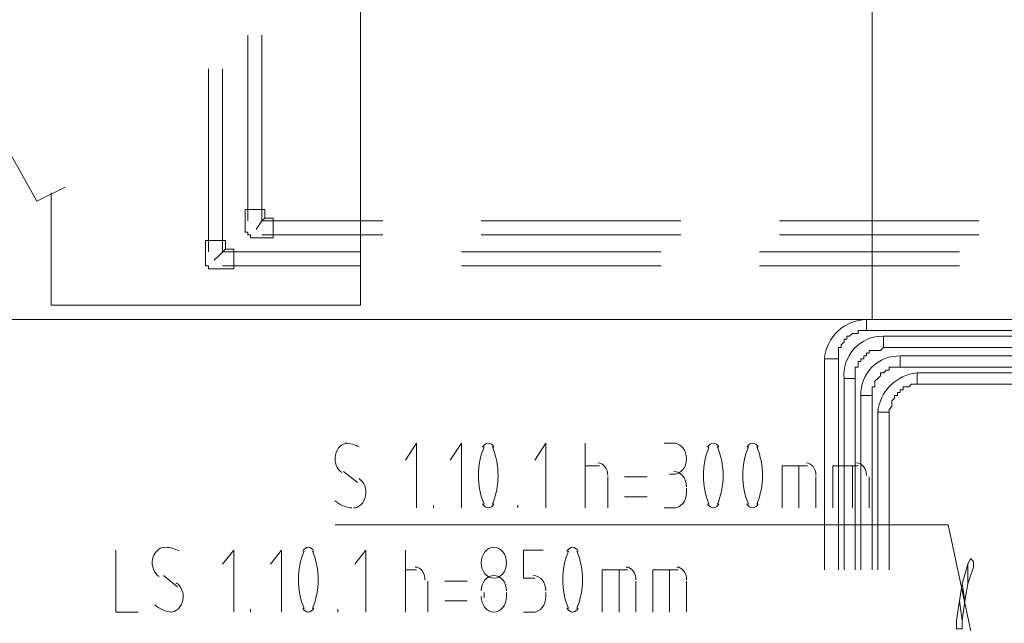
# Model space of a CAD drawing. Header units: millimetres. Extents: x 413 to 305578, y 115 to 38116.
# Tile 136 of 194: x 100027 to 101420, y 13954 to 14808. Entities that reach past the tile are written whole.
import ezdxf

# ---------------------------------------------------------------- set-up
doc = ezdxf.new("R2010")
doc.units = ezdxf.units.MM
doc.layers.add('PDF _0', color=1, linetype='Continuous')
doc.layers.add('PDF _PD-Socket Text', color=1, linetype='Continuous')
for name, color, linetype, true_color in [('PDF _PD-Lighting', 7, 'Continuous', 0xb80000), ('PDF _PD-Switches', 7, 'Continuous', 0x37dd00), ('PDF$_59-60$-$Floor$Plan$-$В_Этаж$02_Сводный$A-DETL-MBND', 7, 'Continuous', 0xdd3700), ('PDF$_V$line_ifc_RVT-1-В_Этаж$02_Сводный$A-DOOR', 7, 'Continuous', 0xbababa)]:
    doc.layers.add(name, color=color, linetype=linetype, true_color=true_color)

msp = doc.modelspace()

# ---------------------------------------------------------------- linework, layer by layer
at = {"layer": 'PDF _0', "lineweight": 0}
msp.add_lwpolyline([(101416, 13739.5), (101340.3, 14093.6), (101240.9, 14093.6), (100472.9, 14093.6)], dxfattribs=at)
at = {"layer": 'PDF _PD-Lighting', "lineweight": 0}
for points in [[(100071, 14563.2), (100071, 14404), (100508.7, 14404), (100508.7, 15920.1)], [(99947.6, 14515.4), (99947.6, 14384.1), (101232.9, 14384.1), (101232.9, 15235.6)]]:
    msp.add_lwpolyline(points, dxfattribs=at)
at = {"layer": 'PDF _PD-Socket Text', "lineweight": 0}
for points in [[(100588.3, 14117.5), (100588.3, 14209), (100572.4, 14185.1)], [(100651.9, 14117.5), (100651.9, 14209), (100636, 14185.1)], [(100771.3, 14117.5), (100771.3, 14209), (100755.4, 14185.1)], [(100827, 14117.5), (100827, 14209)], [(100938.4, 14209), (100954.4, 14209)], [(100827, 14177.2), (100846.9, 14177.2)], [(101105.6, 14117.5), (101105.6, 14177.2), (101141.4, 14177.2)], [(101129.4, 14117.5), (101129.4, 14177.2)], [(101177.2, 14117.5), (101177.2, 14177.2), (101213, 14177.2)], [(101205.1, 14117.5), (101205.1, 14177.2)], [(100484.8, 14169.2), (100504.7, 14153.3)], [(100858.9, 14161.3), (100858.9, 14117.5)], [(100914.6, 14161.3), (100882.7, 14161.3)], [(100954.4, 14165.2), (100946.4, 14165.2)], [(101153.3, 14161.3), (101153.3, 14117.5)], [(101228.9, 14161.3), (101228.9, 14117.5)], [(100970.3, 14145.3), (100970.3, 14137.4)], [(100882.7, 14133.4), (100914.6, 14133.4)], [(100612.2, 14117.5), (100612.2, 14121.5)], [(100731.5, 14117.5), (100731.5, 14121.5)], [(100954.4, 14117.5), (100938.4, 14117.5)]]:
    msp.add_lwpolyline(points, dxfattribs=at)
for centre, radius, start, end in [((100486.6, 14165.7), 43.3, 61.8485, 89.0803), ((100784.6, 14163.3), 108.7, 158.1093, 201.8907), ((100594.9, 14163.3), 108.7, 338.1093, 21.8907), ((101102.9, 14163.3), 108.7, 158.1093, 201.8907), ((100913.3, 14163.3), 108.7, 338.1093, 21.8907), ((101158.6, 14163.3), 108.7, 158.1093, 201.8907), ((100969, 14163.3), 108.7, 338.1093, 21.8907)]:
    msp.add_arc(centre, radius, start, end, dxfattribs=at)
for points in [[(100490.7, 14209), (100482.4, 14209), (100475.3, 14202), (100473.4, 14192.2)], [(100689.7, 14209), (100686.6, 14209), (100683.6, 14206.9), (100681.8, 14203.4)], [(100697.7, 14203.4), (100695.9, 14206.9), (100692.9, 14209), (100689.7, 14209)], [(100970.3, 14187.1), (100970.3, 14199.2), (100962.3, 14209), (100952.4, 14209)], [(101008.1, 14209), (101004.9, 14209), (101002, 14206.9), (101000.1, 14203.4)], [(101016.1, 14203.4), (101014.2, 14206.9), (101011.2, 14209), (101008.1, 14209)], [(101063.8, 14209), (101060.6, 14209), (101057.7, 14206.9), (101055.8, 14203.4)], [(101071.8, 14203.4), (101069.9, 14206.9), (101066.9, 14209), (101063.8, 14209)], [(100473.4, 14192.2), (100471.5, 14182.3), (100475.3, 14172.2), (100482.7, 14167.6)], [(100952.4, 14165.2), (100962.3, 14165.2), (100970.3, 14175), (100970.3, 14187.1)], [(100858.9, 14163.3), (100858.9, 14173.1), (100852.6, 14181.2), (100844.9, 14181.2)], [(101153.3, 14163.3), (101153.3, 14173.1), (101147.1, 14181.2), (101139.4, 14181.2)], [(101224.9, 14163.3), (101224.9, 14173.1), (101218.7, 14181.2), (101211, 14181.2)], [(100516.2, 14134.3), (100518.1, 14144.2), (100514.2, 14154.3), (100506.8, 14158.9)], [(100970.3, 14147.3), (100970.3, 14159.4), (100962.3, 14169.2), (100952.4, 14169.2)], [(100472.8, 14127.7), (100479.9, 14121.5), (100488.3, 14118), (100496.9, 14117.5)], [(100498.8, 14117.5), (100507.1, 14117.5), (100514.3, 14124.5), (100516.2, 14134.3)], [(100952.4, 14117.5), (100962.3, 14117.5), (100970.3, 14127.3), (100970.3, 14139.4)], [(100681.8, 14123.1), (100683.6, 14119.6), (100686.6, 14117.5), (100689.7, 14117.5)], [(100689.7, 14117.5), (100692.9, 14117.5), (100695.9, 14119.6), (100697.7, 14123.1)], [(101000.1, 14123.1), (101002, 14119.6), (101004.9, 14117.5), (101008.1, 14117.5)], [(101008.1, 14117.5), (101011.2, 14117.5), (101014.2, 14119.6), (101016.1, 14123.1)], [(101055.8, 14123.1), (101057.7, 14119.6), (101060.6, 14117.5), (101063.8, 14117.5)], [(101063.8, 14117.5), (101066.9, 14117.5), (101069.9, 14119.6), (101071.8, 14123.1)]]:
    msp.add_open_spline(points, degree=3, dxfattribs=at)
at = {"layer": 'PDF _PD-Switches', "lineweight": 0}
for points in [[(99963.5, 14706.4), (100051.1, 14551.2), (100090.9, 14571.1)], [(100162.5, 14057.8), (100162.5, 13970.3), (100194.3, 13970.3)], [(100329.6, 13970.3), (100329.6, 14057.8), (100313.7, 14037.9)], [(100397.3, 13970.3), (100397.3, 14057.8), (100381.4, 14037.9)], [(100516.7, 13970.3), (100516.7, 14057.8), (100500.7, 14037.9)], [(100572.4, 13970.3), (100572.4, 14057.8)], [(100755.4, 14018), (100739.5, 14018), (100739.5, 14057.8), (100767.3, 14057.8)], [(100230.1, 14022), (100250, 14006.1)], [(100572.4, 14029.9), (100588.3, 14029.9)], [(100850.9, 13970.3), (100850.9, 14029.9), (100886.7, 14029.9)], [(100874.8, 13970.3), (100874.8, 14029.9)], [(100922.5, 13970.3), (100922.5, 14029.9), (100958.3, 14029.9)], [(100946.4, 13970.3), (100946.4, 14029.9)], [(100604.2, 14014), (100604.2, 13970.3)], [(100659.9, 14014), (100628.1, 14014)], [(100898.7, 14014), (100898.7, 13970.3)], [(100970.3, 14014), (100970.3, 13970.3)], [(100683.8, 13990.2), (100683.8, 13998.1)], [(100715.6, 13998.1), (100715.6, 13990.2)], [(100771.3, 13990.2), (100771.3, 13998.1)], [(100353.5, 13970.3), (100353.5, 13974.2)], [(100476.9, 13970.3), (100476.9, 13974.2)], [(100628.1, 13986.2), (100659.9, 13986.2)], [(100739.5, 13970.3), (100755.4, 13970.3)]]:
    msp.add_lwpolyline(points, dxfattribs=at)
for centre, radius, start, end in [((100231.9, 14018.5), 43.3, 61.8485, 89.0803), ((100529.9, 14016), 108.7, 158.1093, 201.8907), ((100340.3, 14016), 108.7, 338.1093, 21.8907), ((100903.9, 14016), 108.7, 158.1093, 201.8907), ((100714.3, 14016), 108.7, 338.1093, 21.8907)]:
    msp.add_arc(centre, radius, start, end, dxfattribs=at)
for points in [[(100232.1, 14061.8), (100223.8, 14061.7), (100216.6, 14054.8), (100214.7, 14044.9)], [(100435.1, 14061.8), (100431.9, 14061.8), (100429, 14059.7), (100427.1, 14056.1)], [(100443.1, 14056.1), (100441.2, 14059.7), (100438.2, 14061.8), (100435.1, 14061.8)], [(100697.7, 14061.8), (100687.8, 14061.8), (100679.8, 14052), (100679.8, 14039.9)], [(100715.6, 14039.9), (100715.6, 14052), (100707.6, 14061.8), (100697.7, 14061.8)], [(100809.1, 14061.8), (100806, 14061.8), (100803, 14059.7), (100801.1, 14056.1)], [(100817.1, 14056.1), (100815.2, 14059.7), (100812.3, 14061.8), (100809.1, 14061.8)], [(100214.7, 14044.9), (100212.8, 14035.1), (100216.7, 14024.9), (100224, 14020.4)], [(100600.2, 14016), (100600.2, 14025.9), (100594, 14033.9), (100586.3, 14033.9)], [(100679.8, 14039.9), (100679.8, 14027.8), (100687.8, 14018), (100697.7, 14018)], [(100697.7, 14018), (100707.6, 14018), (100715.6, 14027.8), (100715.6, 14039.9)], [(100898.7, 14016), (100898.7, 14025.9), (100892.4, 14033.9), (100884.7, 14033.9)], [(100970.3, 14016), (100970.3, 14025.9), (100964, 14033.9), (100956.4, 14033.9)], [(100697.7, 14022), (100687.8, 14022), (100679.8, 14012.2), (100679.8, 14000.1)], [(100715.6, 14000.1), (100715.6, 14012.2), (100707.6, 14022), (100697.7, 14022)], [(100771.3, 14000.1), (100771.3, 14012.2), (100763.3, 14022), (100753.4, 14022)], [(100257.5, 13987.1), (100259.4, 13996.9), (100255.6, 14007.1), (100248.2, 14011.7)], [(100679.8, 13992.1), (100679.8, 13980.1), (100687.8, 13970.3), (100697.7, 13970.3)], [(100697.7, 13970.3), (100707.6, 13970.3), (100715.6, 13980.1), (100715.6, 13992.1)], [(100753.4, 13970.3), (100763.3, 13970.3), (100771.3, 13980.1), (100771.3, 13992.1)], [(100218.1, 13980.4), (100225.2, 13974.3), (100233.6, 13970.7), (100242.2, 13970.3)], [(100240.2, 13970.3), (100248.4, 13970.3), (100255.6, 13977.3), (100257.5, 13987.1)], [(100427.1, 13975.9), (100429, 13972.4), (100431.9, 13970.3), (100435.1, 13970.3)], [(100435.1, 13970.3), (100438.2, 13970.3), (100441.2, 13972.4), (100443.1, 13975.9)], [(100801.1, 13975.9), (100803, 13972.4), (100806, 13970.3), (100809.1, 13970.3)], [(100809.1, 13970.3), (100812.3, 13970.3), (100815.2, 13972.4), (100817.1, 13975.9)]]:
    msp.add_open_spline(points, degree=3, dxfattribs=at)
at = {"layer": 'PDF$_59-60$-$Floor$Plan$-$В_Этаж$02_Сводный$A-DETL-MBND', "color": 150, "lineweight": 0, "true_color": 0x007fff}
for points in [[(100349.5, 14786), (100349.5, 14523.4)], [(100540.5, 14523.4), (100369.4, 14523.4), (100369.4, 14786)], [(100361.5, 14511.4), (100369.4, 14523.4), (100373.4, 14527.3)], [(100962.3, 14523.4), (100679.8, 14523.4)], [(101384.1, 14523.4), (101101.6, 14523.4)], [(100369.4, 14503.5), (100540.5, 14503.5)], [(100679.8, 14503.5), (100962.3, 14503.5)], [(101101.6, 14503.5), (101384.1, 14503.5)]]:
    msp.add_lwpolyline(points, dxfattribs=at)
at = {"layer": 'PDF$_59-60$-$Floor$Plan$-$В_Этаж$02_Сводный$A-DETL-MBND', "color": 220, "lineweight": 0, "true_color": 0xff00bf}
for points in [[(100293.8, 14738.2), (100293.8, 14479.6)], [(100508.7, 14479.6), (100313.7, 14479.6), (100313.7, 14738.2)], [(100301.8, 14467.7), (100309.7, 14475.6), (100317.7, 14483.6)], [(100934.5, 14479.6), (100651.9, 14479.6)], [(101356.3, 14479.6), (101073.7, 14479.6)], [(100313.7, 14459.7), (100508.7, 14459.7)], [(100651.9, 14459.7), (100934.5, 14459.7)], [(101073.7, 14459.7), (101356.3, 14459.7)]]:
    msp.add_lwpolyline(points, dxfattribs=at)
at = {"layer": 'PDF$_59-60$-$Floor$Plan$-$В_Этаж$02_Сводный$A-DETL-MBND', "color": 150, "lineweight": 0, "true_color": 0x007fff}
msp.add_lwpolyline([(100385.3, 14499.5), (100385.3, 14527.3), (100373.4, 14527.3), (100373.4, 14539.3), (100345.5, 14539.3), (100345.5, 14511.4), (100345.5, 14507.5), (100349.5, 14507.5), (100349.5, 14503.5), (100353.5, 14503.5), (100353.5, 14499.5), (100357.5, 14499.5), (100361.5, 14499.5)], close=True, dxfattribs=at)
at = {"layer": 'PDF$_59-60$-$Floor$Plan$-$В_Этаж$02_Сводный$A-DETL-MBND', "color": 220, "lineweight": 0, "true_color": 0xff00bf}
msp.add_lwpolyline([(100329.6, 14455.7), (100329.6, 14483.6), (100317.7, 14483.6), (100317.7, 14495.5), (100289.8, 14495.5), (100289.8, 14467.7), (100289.8, 14463.7), (100289.8, 14459.7), (100293.8, 14459.7), (100293.8, 14455.7), (100297.8, 14455.7), (100301.8, 14455.7)], close=True, dxfattribs=at)
at = {"layer": 'PDF$_59-60$-$Floor$Plan$-$В_Этаж$02_Сводный$A-DETL-MBND', "color": 5, "lineweight": 0}
for points in [[(101165.3, 14328.4), (101185.2, 14328.4), (101185.2, 14332.4), (101185.2, 14336.3), (101185.2, 14340.3), (101185.2, 14344.3), (101189.1, 14344.3), (101189.1, 14348.3), (101193.1, 14352.3), (101193.1, 14356.2), (101197.1, 14356.2), (101197.1, 14360.2), (101201.1, 14360.2), (101205.1, 14364.2), (101209, 14364.2), (101213, 14364.2), (101213, 14368.2), (101217, 14368.2), (101221, 14368.2), (101224.9, 14368.2), (101224.9, 14384.1, 0.380199)], [(101217, 14276.7), (101232.9, 14276.7), (101232.9, 14280.6), (101232.9, 14284.6), (101232.9, 14288.6), (101236.9, 14288.6), (101236.9, 14292.6), (101236.9, 14296.6), (101240.9, 14300.5), (101244.8, 14304.5), (101244.8, 14308.5), (101248.8, 14308.5), (101252.8, 14312.5), (101256.8, 14312.5), (101256.8, 14316.5), (101260.8, 14316.5), (101264.7, 14316.5), (101268.7, 14316.5), (101272.7, 14316.5), (101272.7, 14332.4, 0.43607)]]:
    msp.add_lwpolyline(points, format="xyb", close=True, dxfattribs=at)
for points in [[(101515.4, 14384.1), (101224.9, 14384.1), (101224.9, 14368.2), (101515.4, 14368.2)], [(101185.2, 14029.9), (101185.2, 14328.4), (101165.3, 14328.4), (101165.3, 14029.9)], [(101567.2, 14332.4), (101272.7, 14332.4), (101272.7, 14316.5), (101567.2, 14316.5)], [(101232.9, 14029.9), (101232.9, 14276.7), (101217, 14276.7), (101217, 14029.9)]]:
    msp.add_lwpolyline(points, dxfattribs=at)
at = {"layer": 'PDF$_59-60$-$Floor$Plan$-$В_Этаж$02_Сводный$A-DETL-MBND', "color": 1, "lineweight": 0}
for points in [[(101193.1, 14300.5), (101209, 14300.5), (101209, 14304.5), (101209, 14308.5), (101209, 14312.5), (101209, 14316.5), (101213, 14316.5), (101213, 14320.4), (101213, 14324.4), (101217, 14324.4), (101217, 14328.4), (101221, 14328.4), (101221, 14332.4), (101224.9, 14332.4), (101224.9, 14336.3), (101228.9, 14336.3), (101228.9, 14340.3), (101232.9, 14340.3), (101236.9, 14340.3), (101240.9, 14340.3), (101244.8, 14340.3), (101248.8, 14344.3), (101248.8, 14360.2, 0.447484)], [(101240.9, 14252.8), (101256.8, 14252.8), (101256.8, 14256.8), (101260.8, 14260.7), (101260.8, 14264.7), (101260.8, 14268.7), (101264.7, 14272.7), (101264.7, 14276.7), (101268.7, 14276.7), (101268.7, 14280.6), (101272.7, 14280.6), (101272.7, 14284.6), (101276.7, 14284.6), (101276.7, 14288.6), (101280.7, 14288.6), (101284.6, 14288.6), (101288.6, 14292.6), (101292.6, 14292.6), (101296.6, 14292.6), (101296.6, 14308.5, 0.358765)]]:
    msp.add_lwpolyline(points, format="xyb", close=True, dxfattribs=at)
for points in [[(101543.3, 14360.2), (101248.8, 14360.2), (101248.8, 14344.3), (101543.3, 14344.3)], [(101209, 14029.9), (101209, 14300.5), (101193.1, 14300.5), (101193.1, 14029.9)], [(101591, 14308.5), (101296.6, 14308.5), (101296.6, 14292.6), (101591, 14292.6)], [(101256.8, 14029.9), (101256.8, 14252.8), (101240.9, 14252.8), (101240.9, 14029.9)]]:
    msp.add_lwpolyline(points, dxfattribs=at)
at = {"layer": 'PDF$_V$line_ifc_RVT-1-В_Этаж$02_Сводный$A-DOOR', "lineweight": 0}
for points in [[(101368.2, 14037.9), (101372.2, 14045.9), (101376.2, 14041.9), (101376.2, 14033.9), (101368.2, 14010.1), (101364.2, 13986.2), (101360.2, 13958.3)], [(101360.2, 14010.1), (101368.2, 14037.9), (101368.2, 14010.1)], [(101364.2, 13986.2), (101360.2, 14010.1), (101356.3, 13986.2)]]:
    msp.add_lwpolyline(points, dxfattribs=at)
msp.add_lwpolyline([(101352.3, 13946.4), (101360.2, 13946.4), (101360.2, 13958.3), (101356.3, 13986.2), (101352.3, 13958.3)], close=True, dxfattribs=at)

doc.saveas('drawing.dxf')
